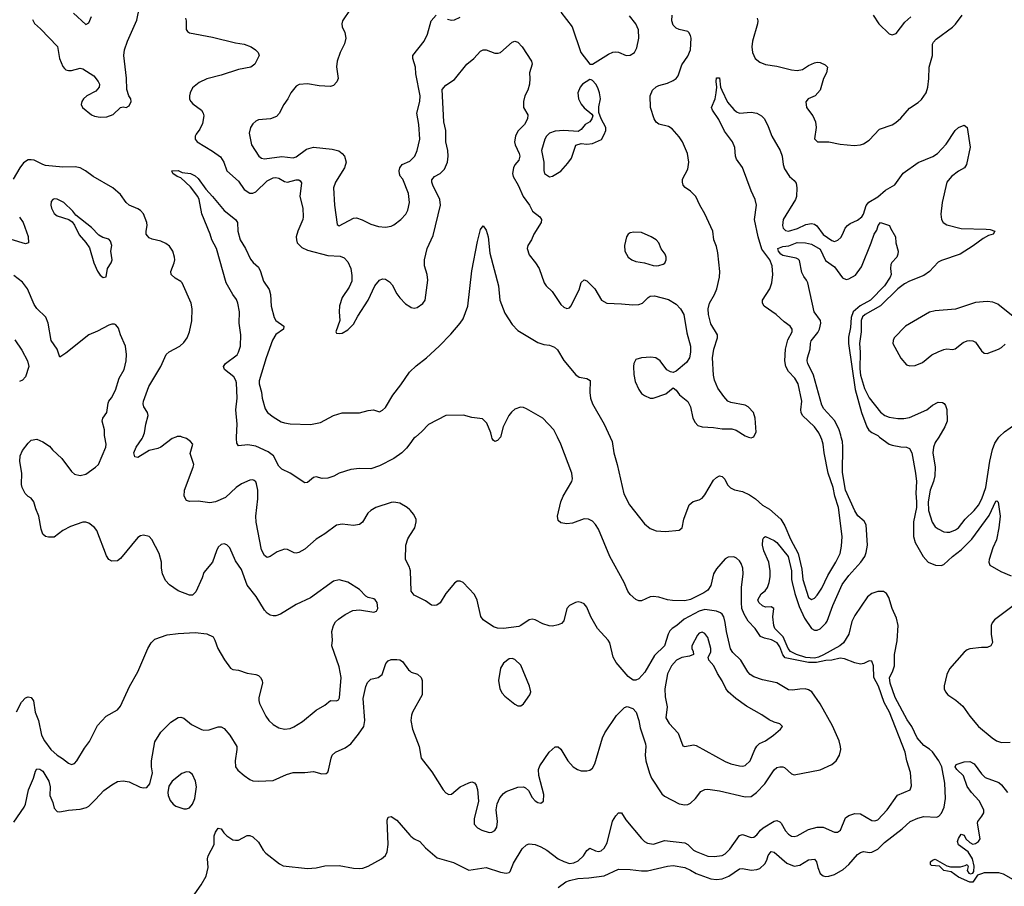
# Model space of a CAD drawing. Header units: inches. Extents: x 2143765 to 2212928, y 878963 to 1017374.
# Tile 107 of 256: x 2187290 to 2194129, y 926879 to 932899. Entities that reach past the tile are written whole.
import ezdxf

# ---------------------------------------------------------------- set-up
doc = ezdxf.new("R2010")
doc.units = ezdxf.units.IN
doc.header["$MEASUREMENT"] = 0
for name, color, linetype in [('C1982', 7, 'Continuous'), ('C1983', 7, 'Continuous'), ('C1992', 7, 'Continuous'), ('C1993', 7, 'Continuous')]:
    doc.layers.add(name, color=color, linetype=linetype)

msp = doc.modelspace()

# ---------------------------------------------------------------- linework, layer by layer
at = {"layer": 'C1982', "color": 5}
for points, elevation in [([(2187267.7, 928092.3), (2187302.4, 928157.6), (2187330, 928188), (2187350, 928195.5), (2187370, 928190.6), (2187387.4, 928167.4), (2187398, 928090), (2187421.5, 928030), (2187440.9, 927930), (2187462, 927890), (2187506.5, 927830), (2187550, 927790.2), (2187587.7, 927767.7), (2187630, 927733.7), (2187650, 927726.3), (2187670, 927732), (2187688, 927750), (2187740.1, 927839.9), (2187774.6, 927885.4), (2187830, 927997.3), (2187890, 928062), (2187970, 928104.9), (2187989.7, 928130.3), (2188052.3, 928267.7), (2188111.8, 928370), (2188179.7, 928530), (2188203.6, 928570), (2188230, 928597), (2188315, 928625), (2188390, 928635.6), (2188510, 928642), (2188590, 928633.4), (2188633.2, 928613.2), (2188646.7, 928590), (2188667, 928530), (2188711.8, 928451.8), (2188754.6, 928394.6), (2188770, 928386), (2188810, 928381.3), (2188870, 928359.5), (2188930.3, 928350.4), (2188950, 928343), (2188963, 928330), (2188974.4, 928310), (2188977, 928290), (2188950.4, 928190), (2188950.3, 928170), (2188957, 928150), (2189001, 928061), (2189021.3, 928030), (2189050, 928003.8), (2189090, 927980.5), (2189130, 927970.4), (2189170, 927976.4), (2189193.9, 927986.1), (2189255.8, 928024.2), (2189350, 928103), (2189410, 928138), (2189450, 928170.7), (2189490, 928167.7), (2189505.2, 928174.8), (2189511.2, 928188.8), (2189522.4, 928330), (2189510, 928404), (2189458.4, 928550), (2189462.9, 928590), (2189458.4, 928650), (2189469.3, 928690), (2189484.7, 928715.3), (2189505.3, 928734.7), (2189550, 928767.7), (2189605.4, 928794.6), (2189650, 928799.1), (2189750, 928784), (2189769.3, 928790.7), (2189777, 928810), (2189773, 928850), (2189759.3, 928870), (2189750, 928877), (2189710, 928886), (2189694, 928894), (2189650, 928940.9), (2189570, 928992.3), (2189510, 929007), (2189470, 928998.4), (2189310, 928882.9), (2189210, 928837.6), (2189102.8, 928770), (2189070, 928758.7), (2189050, 928757.6), (2189030, 928762.9), (2189010, 928775.6), (2188990, 928796.9), (2188931.8, 928891.8), (2188870.6, 928970.6), (2188830, 929080.7), (2188790, 929140.9), (2188750, 929229.3), (2188730, 929252), (2188710, 929258), (2188690, 929254.5), (2188670, 929235.1), (2188657, 929210), (2188630.3, 929129.7), (2188570, 929059), (2188558.7, 929021.3), (2188514.7, 928925.3), (2188490, 928902), (2188470, 928902), (2188390, 928931.6), (2188330, 928974.5), (2188303.9, 929003.9), (2188282.4, 929050), (2188276.3, 929090), (2188276.3, 929130), (2188259.7, 929190), (2188207.2, 929287.2), (2188190, 929309), (2188150, 929317.2), (2188130, 929313.2), (2188110, 929301.2), (2187990, 929157.2), (2187970, 929141.2), (2187930, 929137.2), (2187909.5, 929149.5), (2187894, 929174), (2187827.3, 929350), (2187810, 929371.8), (2187770, 929402.4), (2187750, 929409.6), (2187730, 929409.7), (2187642.2, 929377.8), (2187590.6, 929350), (2187530, 929304), (2187490, 929304), (2187468.9, 929308.9), (2187450, 929326), (2187439, 929359), (2187423.7, 929450), (2187402, 929502), (2187389.4, 929550), (2187370, 929574.5), (2187350, 929586.6), (2187328.3, 929608.3), (2187307.3, 929650), (2187303.6, 929670), (2187305.4, 929750), (2187291.5, 929830), (2187294.5, 929870), (2187310, 929906), (2187350, 929958), (2187370, 929978), (2187410, 929986), (2187450, 929966.8), (2187496.7, 929936.7), (2187517.3, 929910), (2187582, 929850), (2187650, 929760.5), (2187670, 929742.4), (2187710, 929732), (2187750, 929741.7), (2187818, 929790), (2187837, 929810), (2187889.6, 929930), (2187891.6, 929950), (2187881.6, 930000)], 440), ([(2188374.1, 930000), (2188350, 929989.6), (2188270, 929929.7), (2188250, 929920.4), (2188190, 929907.2), (2188110, 929858), (2188090, 929862), (2188084.2, 929890), (2188098.3, 929930), (2188140.3, 929990), (2188144.6, 930000)], 420), ([(2190000, 929494.4), (2189982, 929510), (2189930, 929541.3), (2189890, 929547.2), (2189870, 929545.1), (2189763.8, 929510), (2189730, 929489.7), (2189709.4, 929470.6), (2189672.1, 929407.9), (2189650, 929391.3), (2189610, 929386), (2189530, 929394.7), (2189490, 929386.9), (2189410, 929326.9), (2189348.5, 929290), (2189270, 929221.1), (2189230, 929197.4), (2189210, 929193), (2189195.8, 929195.8), (2189150, 929219.6), (2189130, 929221.3), (2189078, 929202), (2189030, 929169.5), (2189010, 929162.9), (2188990, 929176.2), (2188970, 929217.2), (2188932.5, 929407.5), (2188930.6, 929450), (2188944.2, 929570), (2188945.2, 929630), (2188935.5, 929675.5), (2188930, 929687.8), (2188918.2, 929698.2), (2188910, 929703.1), (2188890, 929700.3), (2188830, 929675), (2188794.7, 929650), (2188720.8, 929579.2), (2188650, 929549.8), (2188610, 929541.8), (2188530, 929555), (2188470, 929551.1), (2188450, 929559.7), (2188432.9, 929590), (2188436, 929630), (2188495.8, 929790), (2188499.3, 929810), (2188474.5, 929885.5), (2188494, 929950), (2188477.2, 929970), (2188448.7, 929990), (2188418.7, 930000)], 420), ([(2190000, 929952.1), (2189977.7, 929922.3), (2189945.7, 929890), (2189890, 929849.9), (2189790, 929799.1), (2189730, 929780.2), (2189650, 929782.4), (2189590, 929774.7), (2189510.1, 929749.9), (2189472.8, 929727.2), (2189430, 929713.2), (2189391.8, 929711.8), (2189350, 929722.7), (2189339.4, 929720.6), (2189330, 929718.3), (2189290, 929685.1), (2189270, 929683), (2189168.6, 929748.6), (2189110, 929777), (2189090, 929796.8), (2189053.3, 929870), (2189016.7, 929896.7), (2188930, 929937.1), (2188874.1, 929945.9), (2188810, 929939.7), (2188798.3, 929958.3), (2188795.8, 929990), (2188796.4, 930000)], 380), ([(2190000, 929086), (2189997, 929097), (2189969.6, 929150.4), (2189972.1, 929250), (2189986.5, 929293.5), (2190000, 929315.1)], 420), ([(2187250, 927325.3), (2187322, 927430), (2187330.7, 927450), (2187352.4, 927550), (2187386.2, 927630), (2187400, 927680), (2187410, 927694.4), (2187430, 927692.6), (2187450, 927679), (2187492.4, 927610), (2187503, 927570), (2187500.9, 927510), (2187521.7, 927461.7), (2187530, 927421), (2187550, 927398), (2187570, 927396.4), (2187630, 927409), (2187710, 927415.8), (2187753.7, 927426.3), (2187770, 927436.5), (2187817.2, 927482.8), (2187874.6, 927545.4), (2187930, 927584.9), (2187970, 927607.2), (2188010, 927612.2), (2188050, 927605.3), (2188127.7, 927567.7), (2188150, 927563.2), (2188173.3, 927566.7), (2188195.4, 927590), (2188213.3, 927666.7), (2188205.4, 927710), (2188205.1, 927750), (2188230, 927882.8), (2188270, 927950.8), (2188340.1, 928019.9), (2188390, 928050.8), (2188410, 928054.8), (2188430, 928046.8), (2188483.1, 928003.1), (2188552.1, 927967.9), (2188570, 927963.8), (2188605.8, 927965.8), (2188670, 927986), (2188690, 927988), (2188710, 927974.4), (2188750, 927928.5), (2188797.7, 927850), (2188799, 927830), (2188787.6, 927750), (2188790.4, 927710), (2188806.5, 927686.5), (2188850.4, 927650), (2188890, 927620.9), (2188910, 927612.8), (2188950, 927609.2), (2189050, 927614), (2189143.9, 927656.1), (2189190, 927669.3), (2189270, 927669.1), (2189330, 927677), (2189390, 927660.7), (2189418, 927662), (2189430, 927671.3), (2189434.9, 927685.1), (2189453.3, 927770), (2189461.7, 927790), (2189484.2, 927810), (2189550, 927841.1), (2189589.8, 927870), (2189644, 927936), (2189679.8, 927990), (2189687.9, 928030), (2189675.3, 928184.7), (2189693.9, 928266.1), (2189705.6, 928294.4), (2189730, 928318.4), (2189781.2, 928330), (2189807.8, 928350), (2189832.5, 928427.5), (2189850, 928446), (2189870, 928453.7), (2189910, 928455.8), (2189930, 928452.2), (2189950, 928440.5), (2189990, 928384), (2190000, 928375.9)], 420), ([(2188490, 926802.8), (2188551.1, 926888.9), (2188586.1, 926950), (2188598.4, 927010), (2188593.8, 927070), (2188599.8, 927090), (2188641.2, 927170), (2188641.6, 927230), (2188650, 927256.4), (2188670, 927282.8), (2188690, 927278), (2188707.7, 927250), (2188729, 927229), (2188770, 927203.1), (2188790, 927198.7), (2188810, 927200.4), (2188870, 927232), (2188890, 927232), (2188910, 927223.8), (2188950, 927186.7), (2188982, 927130), (2188999, 927110), (2189094.9, 927034.9), (2189121.5, 927021.5), (2189290, 927003.9), (2189350, 927007.6), (2189410, 927022.7), (2189510, 927023), (2189610, 927005.1), (2189650, 927002.7), (2189673.7, 927006.3), (2189710, 927020.2), (2189802.4, 927070), (2189830, 927092.4), (2189841.7, 927118.3), (2189849.1, 927170), (2189842, 927338), (2189850, 927360.7), (2189870, 927363.8), (2189910, 927339.3), (2190000, 927235.6)], 380)]:
    msp.add_lwpolyline(points, dxfattribs=dict(at, elevation=elevation))
at = {"layer": 'C1982', "color": 5, "elevation": 420}
msp.add_lwpolyline([(2188450, 927674.7), (2188417.7, 927662.3), (2188350.4, 927609.6), (2188326.2, 927573.8), (2188318.7, 927530), (2188321.1, 927510), (2188335.8, 927475.8), (2188356.4, 927450), (2188376, 927436), (2188430, 927416.5), (2188450, 927416.9), (2188470, 927425.5), (2188490, 927450.4), (2188506, 927490), (2188519.3, 927570), (2188511.8, 927610), (2188490, 927655.6), (2188470, 927673)], close=True, dxfattribs=at)
at = {"layer": 'C1983', "color": 5}
for points, elevation in [([(2187380, 932900), (2187393.1, 932873.1), (2187435.2, 932835.2), (2187552.1, 932712.1), (2187566.9, 932630), (2187590, 932573.4), (2187600.7, 932560.7), (2187611.6, 932551.6), (2187630, 932546.5), (2187650, 932546.9), (2187710, 932562), (2187730, 932558.5), (2187805.3, 932510), (2187834.9, 932470), (2187844.2, 932450), (2187842.6, 932430), (2187818.1, 932401.9), (2187757.1, 932370), (2187733.7, 932350), (2187721.5, 932330), (2187716.5, 932310), (2187726.4, 932290), (2187790, 932238.6), (2187810, 932228.4), (2187850, 932222.3), (2187895.1, 932224.9), (2187940, 932240), (2187990, 932288.5), (2188010, 932292.7), (2188030, 932288.7), (2188050, 932300.4), (2188065.6, 932330), (2188061.6, 932350), (2188049.6, 932370), (2188034.7, 932414.7), (2188033.1, 932493.1), (2188014.7, 932650), (2188018.7, 932690), (2188039.7, 932750), (2188104, 932896), (2188142.3, 933090)], 420), ([(2187664.7, 932944.7), (2187750, 932866.4), (2187770, 932877.3), (2187790, 932920.7)], 440), ([(2189586.7, 932970), (2189531.7, 932890), (2189527.7, 932870), (2189530.3, 932850), (2189549.2, 932809.2), (2189556.5, 932770), (2189547.2, 932730), (2189516.5, 932670), (2189494.3, 932610), (2189491.7, 932571.7), (2189502.4, 932490), (2189493.9, 932466.1), (2189470, 932442), (2189450, 932434.5), (2189370, 932440.5), (2189290, 932453.5), (2189231.7, 932448.3), (2189210, 932436.2), (2189172.7, 932390), (2189152.2, 932350), (2189124.2, 932310), (2189092.8, 932247.2), (2189074.3, 932225.7), (2189032, 932210), (2188950, 932202.4), (2188930, 932194.7), (2188910, 932176.2), (2188893.4, 932150), (2188884.6, 932110), (2188901.1, 932030), (2188951, 931951), (2188970, 931937.3), (2188990, 931933), (2189110, 931947.8), (2189190, 931939.7), (2189210, 931946.7), (2189281.6, 931998.4), (2189330, 932014.2), (2189460.3, 932000.3), (2189508.1, 931988.1), (2189530.4, 931970.4), (2189546.8, 931950), (2189557.3, 931910), (2189545.5, 931870), (2189484.9, 931770), (2189470.4, 931730), (2189476.5, 931610), (2189496, 931476), (2189510, 931466.8), (2189610, 931519.3), (2189630, 931522.4), (2189670, 931508.8), (2189730, 931477.6), (2189782.6, 931462.6), (2189830, 931457.4), (2189870, 931464.6), (2189890, 931473.1), (2189938, 931510), (2189972.1, 931547.9), (2189985.2, 931574.8), (2189997.6, 931630), (2189990.7, 931690.7), (2189951.8, 931790), (2189933.1, 931813.1), (2189927.7, 931827.7), (2189926, 931850), (2189931.5, 931870), (2189947.2, 931892.8), (2190000, 931916.5)], 440), ([(2188442.3, 932910), (2188447.7, 932890), (2188446.3, 932830), (2188456.3, 932816.3), (2188470, 932806.9), (2188630, 932777.1), (2188790, 932737.3), (2188850, 932728.8), (2188898.8, 932710), (2188927.3, 932690), (2188946.8, 932670), (2188954.8, 932650), (2188924, 932590), (2188896, 932570), (2188810, 932552.8), (2188690, 932514.3), (2188590, 932488.2), (2188536.7, 932463.3), (2188490, 932424.5), (2188473.7, 932390), (2188468.7, 932370), (2188470, 932346), (2188478, 932330), (2188494.1, 932314.1), (2188552.7, 932270), (2188564.9, 932250), (2188570.4, 932230), (2188561.2, 932178.8), (2188540.7, 932139.3), (2188515.4, 932104.6), (2188508.4, 932090), (2188508.5, 932070), (2188522, 932050), (2188630, 931986.2), (2188685.2, 931945.2), (2188709.3, 931910), (2188730.2, 931850), (2188810, 931776.5), (2188850, 931720.3), (2188890, 931694.7), (2188910, 931695), (2188930, 931703), (2189010, 931778.8), (2189050, 931800.7), (2189070, 931803.2), (2189090, 931798.6), (2189130, 931775.3), (2189150, 931771.3), (2189210, 931786.2), (2189230, 931786), (2189239.3, 931779.3), (2189246.6, 931766.6), (2189236.2, 931670), (2189257.5, 931590), (2189259.7, 931530), (2189256.5, 931510), (2189222.3, 931430), (2189211.8, 931390), (2189212, 931370), (2189218.7, 931350), (2189250, 931317.4), (2189290, 931298.3), (2189430, 931261.6), (2189515.3, 931255.3), (2189545, 931245), (2189570, 931216.4), (2189591.1, 931170), (2189598.2, 931121.8), (2189597.6, 931082.4), (2189579.5, 931040.5), (2189530.2, 930970), (2189511.8, 930911.8), (2189508.9, 930868.9), (2189514.8, 930810), (2189486.8, 930730), (2189490, 930722), (2189510, 930718.8), (2189530, 930722), (2189570, 930745.5), (2189610, 930784.9), (2189639.5, 930840.5), (2189711.2, 930950), (2189756.2, 931050), (2189789.4, 931090), (2189810, 931099.3), (2189830, 931097.1), (2189858.7, 931078.7), (2189876.7, 931056.7), (2189910, 930994), (2189930, 930966.4), (2189970, 930926), (2190000, 930906.9)], 420), ([(2188144.6, 930000), (2188157.6, 930030), (2188166.2, 930090), (2188182.3, 930150), (2188177.7, 930170), (2188153.5, 930210), (2188147.6, 930230), (2188149.8, 930250), (2188186.3, 930350), (2188270.9, 930490), (2188307.2, 930572.8), (2188328.9, 930591.1), (2188403.6, 930630), (2188430, 930655.8), (2188454.5, 930690), (2188470, 930730.7), (2188486.2, 930806.2), (2188487.3, 930890), (2188481.1, 930930), (2188419.7, 931070), (2188410, 931080.5), (2188370, 931104), (2188342.6, 931130), (2188339.1, 931150), (2188364.2, 931210), (2188367.6, 931230), (2188366.6, 931250), (2188355.1, 931290), (2188330, 931324.7), (2188304.8, 931344.8), (2188270, 931361.5), (2188210, 931374), (2188190, 931383.5), (2188177, 931397), (2188169.8, 931410), (2188169, 931429), (2188175.6, 931470), (2188173.5, 931490), (2188150, 931551.3), (2188130, 931572.6), (2188110, 931585.1), (2188050, 931609.7), (2188030, 931628), (2187990, 931684), (2187936.9, 931730), (2187800.5, 931810), (2187747.3, 931850), (2187709.6, 931870), (2187676.6, 931876.6), (2187590, 931874.1), (2187470, 931886.8), (2187450, 931892.3), (2187390, 931922.4), (2187370, 931926.2), (2187350, 931924.4), (2187316.2, 931903.8), (2187292, 931870), (2187246, 931790)], 420), ([(2188796.4, 930000), (2188801.7, 930090), (2188791.4, 930190), (2188800.4, 930270), (2188796.2, 930376.2), (2188792.6, 930392.6), (2188777.1, 930417.1), (2188714, 930470), (2188706.2, 930490), (2188719.2, 930510), (2188800.3, 930570), (2188811.3, 930588.7), (2188823.6, 930630), (2188826.5, 930710), (2188814.5, 930790), (2188816.3, 930870), (2188806.1, 930930), (2188795.1, 930955.1), (2188770, 930989.8), (2188724.9, 931070), (2188657.9, 931310), (2188624.5, 931370), (2188613.5, 931410), (2188554.9, 931550), (2188535.8, 931650), (2188528.1, 931670), (2188477.4, 931737.4), (2188410, 931800.7), (2188385.2, 931810), (2188353.2, 931830), (2188348, 931850), (2188390, 931851.6), (2188418.3, 931838.3), (2188476.3, 931830), (2188510, 931814.3), (2188530, 931796), (2188582.3, 931722.3), (2188630, 931671.3), (2188710, 931573.4), (2188790.4, 931510), (2188803.1, 931490), (2188805.2, 931430), (2188821.3, 931370), (2188857.8, 931310), (2188894.6, 931234.6), (2188912.3, 931212.3), (2188950, 931180.2), (2188964, 931150), (2188982.7, 931082.7), (2189023.8, 931023.8), (2189033.5, 930990), (2189035.9, 930910), (2189057.9, 930830), (2189070, 930809), (2189124.6, 930770), (2189123.5, 930750), (2189068.4, 930711.6), (2189046.7, 930673.3), (2189003, 930550), (2188954.4, 930390), (2188954.3, 930370), (2188969.4, 930310.6), (2188973.5, 930270), (2188994.9, 930194.9), (2189011.4, 930170), (2189050, 930141.3), (2189106.2, 930106.2), (2189130, 930098), (2189170, 930092.3), (2189310, 930087.8), (2189379.2, 930100.8), (2189470, 930148.9), (2189530, 930167.6), (2189650, 930169.1), (2189710, 930184.4), (2189748.2, 930188.2), (2189790, 930174), (2189810, 930185.5), (2189830, 930205.3), (2189881.8, 930290), (2189937.8, 930362.2), (2189997.2, 930450), (2190000, 930452.7)], 380), ([(2187288.2, 931528.2), (2187314, 931490), (2187350, 931392), (2187350.5, 931349.5), (2187330, 931340.9), (2187130, 931401)], 420), ([(2187881.6, 930000), (2187879.6, 930010), (2187878.7, 930050), (2187863.1, 930110), (2187868.4, 930130), (2187894.7, 930170), (2187904.1, 930235.9), (2187909.7, 930250), (2187928.5, 930271.5), (2187955.2, 930324.8), (2187980.4, 930410), (2188015.4, 930470), (2188029.7, 930530), (2188032.5, 930572.5), (2188024.2, 930630), (2187989.5, 930710), (2187976.2, 930756.2), (2187959.3, 930779.3), (2187950, 930784), (2187930, 930784), (2187910, 930777.2), (2187830, 930734.5), (2187771, 930710), (2187610, 930581.6), (2187570, 930555.3), (2187551.4, 930611.4), (2187509.7, 930669.7), (2187488.3, 930790), (2187471.7, 930831.7), (2187410, 930893.6), (2187390, 930921.6), (2187344.8, 931030), (2187310, 931076.3), (2187250, 931121.6)], 440), ([(2187255.8, 930675.8), (2187304.4, 930604.4), (2187345.5, 930530), (2187354.4, 930490), (2187330, 930419), (2187310, 930396), (2187290, 930386.6)], 440), ([(2188418.7, 930000), (2188410, 930002.9), (2188384.5, 930004.5), (2188374.1, 930000)], 420)]:
    msp.add_lwpolyline(points, dxfattribs=dict(at, elevation=elevation))
at = {"layer": 'C1983', "color": 5, "elevation": 440}
msp.add_lwpolyline([(2187530, 931654.5), (2187521, 931650), (2187510, 931635.3), (2187507.2, 931610), (2187510.4, 931590), (2187530, 931553.4), (2187550, 931536.4), (2187630.7, 931510.7), (2187654, 931494), (2187670.7, 931470.7), (2187704.5, 931404.5), (2187750.5, 931350.5), (2187774.4, 931314.4), (2187804.9, 931210), (2187830, 931151), (2187850, 931124), (2187870, 931107.7), (2187890, 931112), (2187899.7, 931170), (2187926, 931210), (2187932.4, 931230), (2187924.2, 931290), (2187931.2, 931330), (2187921.3, 931361.3), (2187910, 931374), (2187866.9, 931386.9), (2187841, 931401), (2187790, 931456), (2187680.7, 931540.7), (2187659.3, 931570), (2187598, 931630), (2187550, 931651.8)], close=True, dxfattribs=at)
at = {"layer": 'C1992', "color": 5}
for points, elevation in [([(2190000, 927235.6), (2190007.2, 927227.2), (2190030, 927209), (2190070.2, 927190.2), (2190110, 927147.4), (2190190, 927078), (2190304.3, 927044.3), (2190410, 926991.8), (2190530, 927010.2), (2190630, 926978.5), (2190670, 926970.3), (2190690, 926974.9), (2190697.2, 926982.8), (2190720.6, 927039.4), (2190779.7, 927140.3), (2190810, 927167.3), (2190830, 927173.5), (2190870, 927169.5), (2190910, 927154.4), (2190951, 927130), (2191030, 927071.3), (2191070, 927050.8), (2191110, 927038.7), (2191138.5, 927041.5), (2191170, 927055.7), (2191207.2, 927090), (2191230, 927128.8), (2191250, 927143.6), (2191290, 927125.4), (2191310, 927121.1), (2191330, 927125.2), (2191350, 927143.9), (2191370, 927180.8), (2191408.7, 927331.3), (2191430, 927369.1), (2191450, 927390.3), (2191470, 927390.3), (2191500.4, 927340.4), (2191610, 927211.4), (2191630, 927191.4), (2191650, 927179.2), (2191692.4, 927172.4), (2191770, 927198.4), (2191910, 927181.5), (2191930, 927169.2), (2191970, 927130.9), (2191990, 927120.1), (2192070, 927088.6), (2192113.6, 927086.4), (2192170, 927094.2), (2192190, 927105.2), (2192222.1, 927137.9), (2192290, 927231.4), (2192310, 927239.7), (2192370, 927218.6), (2192390, 927221.6), (2192410, 927236.9), (2192434.6, 927270), (2192454.2, 927285.8), (2192530, 927330.8), (2192550, 927335.5), (2192570, 927327.6), (2192578.3, 927318.3), (2192610, 927265), (2192630, 927241.3), (2192650, 927226.7), (2192670, 927225), (2192690.4, 927230.4), (2192770, 927274.3), (2192830, 927290.2), (2192870, 927289.4), (2192950, 927256.2), (2192970, 927254.9), (2192991.1, 927268.9), (2193025.8, 927354.2), (2193048.7, 927371.3), (2193090, 927385.4), (2193130, 927383.6), (2193210, 927336.9), (2193230, 927334.9), (2193250, 927341.1), (2193314.5, 927410), (2193387.9, 927512.1), (2193476.2, 927550), (2193483.8, 927576.2), (2193477.6, 927670), (2193452.3, 927750), (2193439.8, 927810), (2193331.3, 928090), (2193295.2, 928155.2), (2193255.4, 928270), (2193222.9, 928330), (2193219.7, 928410), (2193210, 928444), (2193190, 928444.5), (2193153.3, 928426.7), (2193130, 928422.8), (2193090, 928431.4), (2193020.2, 928460.2), (2192990, 928464.8), (2192930, 928449), (2192888.9, 928448.9), (2192825.2, 928434.8), (2192770, 928433.1), (2192607.4, 928467.4), (2192590, 928486.9), (2192570, 928543.2), (2192551, 928571), (2192512.5, 928592.5), (2192463, 928603), (2192435.3, 928615.3), (2192397.9, 928670), (2192350, 928722.1), (2192321.6, 928770), (2192306.7, 928810), (2192302.9, 928850), (2192304.4, 928955.6), (2192314.5, 929050), (2192312.3, 929090), (2192301.8, 929121.8), (2192290, 929140.5), (2192270, 929158.9), (2192250, 929167.4), (2192210, 929166.6), (2192190, 929154.8), (2192130, 929085), (2192109, 929050), (2192091.7, 928968.3), (2192070, 928935.7), (2192042.9, 928917.1), (2191950, 928871.4), (2191910, 928861.2), (2191824.6, 928864.6), (2191789.6, 928869.6), (2191730, 928888.5), (2191690, 928892), (2191670, 928889), (2191610, 928861.8), (2191590, 928862.8), (2191570, 928870.8), (2191530, 928906.2), (2191514.4, 928930), (2191489, 928990), (2191389.4, 929169.4), (2191310, 929358.9), (2191290, 929392.2), (2191270, 929414.5), (2191241.2, 929430), (2191210, 929432), (2191130, 929402.2), (2191090, 929397.4), (2191050, 929403.6), (2191030, 929421.2), (2191025.4, 929450), (2191048, 929550), (2191066, 929590), (2191125.6, 929690), (2191130.8, 929710), (2191126.2, 929750), (2191049.8, 929950), (2191025.3, 930000)], 380), ([(2190039.4, 930000), (2190029, 929991), (2190000, 929952.1)], 380), ([(2190630.5, 930000), (2190630, 929998), (2190610, 929977), (2190590, 929969.3), (2190578, 929978), (2190572.3, 929990), (2190569.6, 930000)], 380), ([(2191030, 926870.8), (2191082.7, 926910), (2191110, 926919.6), (2191167.2, 926932.8), (2191242.5, 926937.5), (2191350, 926952.5), (2191450, 926997.6), (2191530, 926996.4), (2191610, 926986.5), (2191650, 926986.2), (2191790, 927019.3), (2191830, 927023.8), (2191910, 927009.3), (2191950, 926992.6), (2191990, 926967.3), (2192090, 926932.1), (2192130, 926927.7), (2192170, 926930.2), (2192214.8, 926950), (2192290, 927000.6), (2192310, 927002.5), (2192371.3, 926991.3), (2192410, 926995.4), (2192430, 927003.9), (2192465, 927035), (2192479.3, 927060.7), (2192490, 927093), (2192510, 927120.3), (2192530, 927117.4), (2192619.7, 927039.7), (2192670, 927020.1), (2192710, 927026.9), (2192770, 927063.8), (2192810, 927068.7), (2192824.9, 927050), (2192832.8, 927010), (2192850, 926968.3), (2192872.1, 926952.1), (2192890, 926948.1), (2192910.2, 926950.2), (2192950, 926960.8), (2193010, 926995.3), (2193048.9, 927030), (2193110, 927100.3), (2193130, 927114.9), (2193150, 927120.4), (2193193.4, 927113.4), (2193210, 927116.5), (2193250, 927137.5), (2193296.4, 927183.6), (2193420.6, 927279.4), (2193476.2, 927330), (2193527.9, 927352.1), (2193570, 927363.2), (2193659.4, 927360.6), (2193673.9, 927366.1), (2193693.2, 927386.8), (2193712.1, 927430), (2193720.4, 927490), (2193715.2, 927595.2), (2193696.1, 927710), (2193675.4, 927750), (2193630, 927812.8), (2193610, 927832.1), (2193570, 927857.1), (2193524.2, 927910), (2193486.5, 927990), (2193454.9, 928034.9), (2193371.2, 928190), (2193336.8, 928290), (2193332.8, 928330), (2193353.4, 928370), (2193365.6, 928410), (2193367, 928490), (2193385.4, 928585.4), (2193392.7, 928690), (2193380.7, 928740.7), (2193350.6, 928810), (2193325.9, 928885.9), (2193310, 928913), (2193290, 928927.2), (2193250, 928927.8), (2193210, 928914), (2193178.9, 928890), (2193090, 928761), (2193070, 928718.3), (2193048.4, 928630), (2193013, 928570), (2192985.7, 928550), (2192873.4, 928486.6), (2192838.3, 928470), (2192810, 928464.4), (2192750, 928467.5), (2192684.6, 928490), (2192643.7, 928510), (2192627.3, 928530), (2192592.8, 928612.8), (2192535.8, 928670), (2192527.4, 928690), (2192520.4, 928750), (2192529, 928810), (2192510, 928819.5), (2192470, 928818), (2192450, 928827), (2192425.2, 928850), (2192417.2, 928870), (2192440.9, 928910), (2192467.3, 928932.7), (2192484.8, 928955.3), (2192496.4, 928990), (2192502.3, 929030), (2192501.8, 929070), (2192492.5, 929130), (2192458.8, 929210), (2192450.6, 929250), (2192451.1, 929288.9), (2192458.4, 929301.6), (2192470, 929308.2), (2192530, 929281.6), (2192550, 929267.3), (2192626.8, 929170), (2192651.9, 929070), (2192650.7, 929010), (2192654.5, 928990), (2192673.5, 928913.5), (2192703.5, 928823.5), (2192741.8, 928741.8), (2192790, 928670.3), (2192810, 928658.6), (2192830, 928659.1), (2192850, 928668.1), (2192890, 928706.5), (2192898.9, 928721.1), (2192937.9, 928830), (2193003.8, 928976.2), (2193050, 929038.9), (2193131.6, 929130), (2193159.8, 929170), (2193170, 929197.3), (2193178.6, 929250), (2193169.8, 929390), (2193155.5, 929415.5), (2193112.4, 929452.4), (2193090, 929487.1), (2193026.2, 929630), (2193005.4, 929754.6), (2193007.9, 929932.1), (2193004.3, 929970), (2192997, 930000)], 360), ([(2191390.8, 930000), (2191404.5, 929970), (2191416.6, 929890), (2191440.9, 929810), (2191486.6, 929606.6), (2191525.8, 929530), (2191630, 929397.2), (2191670, 929363.8), (2191710, 929347.5), (2191776.6, 929343.4), (2191870, 929352.4), (2191891.3, 929370), (2191902.7, 929430), (2191940.3, 929530), (2191967.5, 929552.5), (2192010, 929562.8), (2192030, 929576), (2192050, 929598.9), (2192110, 929699.7), (2192130, 929719.3), (2192150, 929730.2), (2192170, 929726.7), (2192187.4, 929707.4), (2192207.6, 929667.6), (2192226.3, 929646.3), (2192254.3, 929634.3), (2192310, 929621.2), (2192358.5, 929598.5), (2192401.8, 929570), (2192450, 929527.2), (2192498.5, 929498.5), (2192577.2, 929430), (2192603.9, 929383.9), (2192645.2, 929290), (2192697.5, 929190), (2192722.7, 929082.7), (2192730.8, 929010), (2192770, 928886.4), (2192790, 928872.2), (2192810, 928881.1), (2192830, 928901.1), (2192862.5, 928950), (2192902.5, 929037.5), (2192959.8, 929130), (2192988, 929190), (2192998.1, 929241.9), (2193003.2, 929310), (2192977.7, 929510), (2192952.9, 929590), (2192940.2, 929650), (2192904.6, 929750), (2192878.4, 929890), (2192871.4, 929951.4), (2192862.6, 929982.6), (2192854.2, 930000)], 380), ([(2192353.3, 930000), (2192370, 929994), (2192383.6, 930000)], 420), ([(2193262.6, 930000), (2193330, 929950.2), (2193350, 929942.4), (2193410, 929931.4), (2193450.8, 929930), (2193470, 929920.4), (2193485.8, 929890), (2193513, 929750), (2193519.5, 929690), (2193514.3, 929610), (2193520.1, 929550), (2193518.7, 929510), (2193499.2, 929410), (2193499, 929310), (2193510, 929267), (2193565, 929170), (2193599.7, 929130), (2193650.4, 929109.6), (2193690, 929108.3), (2193710, 929114), (2193768.8, 929170), (2193830, 929216.4), (2193904.5, 929290), (2194024.6, 929455.4), (2194070, 929555.5), (2194076.8, 929556.8), (2194086.8, 929546.8), (2194101.3, 929450), (2194091.5, 929370), (2194074.6, 929285.4), (2194050.2, 929230), (2194023.2, 929150), (2194021.2, 929130), (2194027.7, 929110), (2194105, 929065), (2194176.7, 929036.7)], 360), ([(2193673.5, 930000), (2193650, 929961.1), (2193638, 929930), (2193633.1, 929890), (2193648.1, 929790), (2193647.6, 929730), (2193637.5, 929690), (2193613.9, 929630), (2193599.9, 929550), (2193602.8, 929490), (2193628, 929408), (2193650, 929376.5), (2193670, 929362.8), (2193710, 929341.7), (2193730, 929339), (2193750, 929340.2), (2193790, 929355.6), (2193810.4, 929369.6), (2193856.5, 929430), (2193920.2, 929490), (2193950, 929526.2), (2193973.2, 929570), (2194000.9, 929650), (2194027.7, 929832.3), (2194047.7, 929912.3), (2194063.4, 929956.6), (2194092.2, 930000)], 380), ([(2190000, 929315.1), (2190034.3, 929370), (2190045.1, 929410), (2190043, 929430), (2190025.1, 929465.1), (2190005.1, 929490), (2190000, 929494.4)], 420), ([(2190000, 928375.9), (2190010, 928367.7), (2190052.8, 928352.8), (2190078, 928330), (2190086, 928310), (2190086, 928210), (2190018.3, 928090), (2190011.3, 928068.7), (2190007.9, 928032.1), (2190019.7, 927970), (2190064.2, 927850), (2190079.5, 927770), (2190153.9, 927673.9), (2190232.2, 927550), (2190250, 927528.4), (2190270, 927516.4), (2190290, 927520.3), (2190349.4, 927570), (2190410, 927599.1), (2190430, 927604), (2190450, 927598.8), (2190460.9, 927580.9), (2190470, 927551.3), (2190476.9, 927470), (2190447.9, 927347.9), (2190447.7, 927310), (2190470, 927285.8), (2190499.5, 927270), (2190550, 927252.5), (2190570, 927255.3), (2190590, 927267), (2190605.3, 927290), (2190608.9, 927330), (2190600.7, 927410), (2190607.4, 927452.6), (2190625.1, 927494.9), (2190650, 927524), (2190670, 927536.9), (2190750, 927567.8), (2190790, 927570.4), (2190804.2, 927564.2), (2190823.7, 927543.7), (2190850, 927495.5), (2190870, 927472.4), (2190890, 927460.5), (2190910, 927456), (2190929.3, 927470.7), (2190930, 927518), (2190895.4, 927650), (2190893.7, 927690), (2190903, 927717), (2190968.1, 927811.9), (2191010, 927847.7), (2191030, 927847.3), (2191050, 927830.8), (2191096.4, 927750), (2191135.5, 927710), (2191164, 927690), (2191190, 927681.3), (2191230, 927680.4), (2191250, 927686), (2191270, 927699.3), (2191285.7, 927730), (2191337.8, 927910), (2191353.6, 927946.4), (2191434.7, 928065.3), (2191490, 928121.6), (2191510, 928128.5), (2191550, 928114.6), (2191573.2, 928090), (2191591, 928030), (2191599.3, 927979.3), (2191636.9, 927870), (2191639.3, 927850), (2191633.5, 927790), (2191638.6, 927750), (2191664.2, 927664.2), (2191679.8, 927630), (2191750, 927521.3), (2191770, 927505.6), (2191870, 927451.7), (2191910, 927444.8), (2191930, 927448.1), (2191950, 927458), (2191984.2, 927490), (2192021.3, 927538.7), (2192050, 927552.6), (2192070, 927553.6), (2192150, 927541.8), (2192330, 927500.1), (2192370, 927503.9), (2192406.8, 927530), (2192466.2, 927590), (2192530, 927689.3), (2192550, 927705), (2192570, 927710.2), (2192590, 927710.2), (2192603.5, 927703.5), (2192650, 927659.6), (2192670, 927652.9), (2192850.7, 927689.3), (2192930, 927726.3), (2192960.5, 927750), (2192984.7, 927790), (2192992.8, 927830), (2192991.2, 927850), (2192982.6, 927890), (2192934.9, 927994.9), (2192850, 928147.3), (2192791.8, 928230), (2192770, 928243.6), (2192746, 928250), (2192709.7, 928249.7), (2192658.9, 928241.1), (2192630, 928243), (2192550, 928293.6), (2192450, 928314), (2192390, 928334.8), (2192364.4, 928350), (2192346.8, 928370), (2192298.4, 928450), (2192244.4, 928504.4), (2192228, 928528), (2192198.4, 928650), (2192190.8, 928710.8), (2192180.5, 928750), (2192170, 928769.8), (2192158.8, 928778.8), (2192129.9, 928789.9), (2192050, 928801), (2192010, 928791.6), (2191904.9, 928735.1), (2191854.7, 928690), (2191822.2, 928670), (2191806.3, 928653.7), (2191794.2, 928630), (2191769.3, 928550), (2191698.6, 928481.4), (2191633.2, 928366.8), (2191590, 928319.8), (2191570, 928310.8), (2191550.8, 928310.8), (2191515.8, 928335.8), (2191432.9, 928432.9), (2191411.7, 928471.7), (2191390, 928569.4), (2191378.4, 928590), (2191303.9, 928670), (2191258, 928750), (2191230, 928817.6), (2191210, 928840.5), (2191190, 928851.1), (2191170, 928854.7), (2191150, 928851.3), (2191108.2, 928830), (2191090, 928809.2), (2191070, 928723.6), (2191054.4, 928705.6), (2191030, 928694.8), (2190990, 928686.3), (2190968.3, 928688.3), (2190923.1, 928703.1), (2190870, 928731.2), (2190850, 928734.7), (2190830, 928729.7), (2190772.2, 928690), (2190756.2, 928683.8), (2190650, 928669), (2190610, 928672), (2190581, 928681), (2190509.5, 928730), (2190494.3, 928754.3), (2190466.7, 928866.7), (2190450, 928905.2), (2190370, 928989.2), (2190350, 928998), (2190330, 928998), (2190310, 928986), (2190250, 928912.7), (2190210, 928849.2), (2190187.5, 928832.5), (2190170, 928829.2), (2190150, 928833.2), (2190110, 928862.7), (2190030, 928902.7), (2190009.7, 928929.7), (2190004.4, 929070), (2190000, 929086)], 420), ([(2194190, 928826.6), (2194060.4, 928730), (2194043.8, 928710), (2194038.4, 928690), (2194037.6, 928630), (2194046.2, 928573.8), (2194036.3, 928550), (2194010, 928538.7), (2193970, 928538.9), (2193890, 928529.6), (2193870, 928521.6), (2193850, 928505.6), (2193747.7, 928390), (2193729.1, 928350), (2193711.9, 928271.9), (2193711.7, 928250), (2193719.5, 928230), (2193737, 928210), (2193793.3, 928173.3), (2193841.5, 928130), (2193890, 928061.1), (2193950, 927990.4), (2194045.3, 927910), (2194075.5, 927890), (2194110, 927878.5), (2194170, 927881.3)], 360), ([(2194210, 926914.2), (2194123.6, 926963.6), (2194090, 926973.5), (2193990, 926971.8), (2193970, 926966.6), (2193942.5, 926957.5), (2193911, 926909), (2193888.9, 926908.9), (2193810, 926944), (2193760.2, 926980.2), (2193710, 926989), (2193679.5, 927019.5), (2193624.1, 927024.1), (2193615.3, 927030), (2193617.2, 927050), (2193630, 927060.7), (2193650, 927066.8), (2193730, 927021), (2193754.8, 927014.8), (2193825.4, 927014.6), (2193857.2, 927022.8), (2193871.3, 927031.3), (2193878, 927018), (2193871.3, 926990), (2193882, 926970), (2193894.6, 926965.4), (2193910, 926971.3), (2193918, 926982), (2193918.6, 927018.6), (2193909, 927070), (2193878.6, 927118.6), (2193810, 927167.3), (2193802.9, 927190), (2193810, 927210.8), (2193830, 927241), (2193850, 927234), (2193861, 927210), (2193890, 927182.8), (2193910, 927171), (2193930, 927176), (2193948.7, 927190), (2193961.2, 927210), (2193943.2, 927316.8), (2193945.2, 927330), (2193973.9, 927366.1), (2193986, 927390), (2193987.6, 927410), (2193953.6, 927473.6), (2193901.3, 927530), (2193870, 927571.8), (2193846.5, 927646.5), (2193799.1, 927690), (2193788.4, 927710), (2193794.8, 927725.2), (2193850, 927744.9), (2193890, 927747.3), (2193918.8, 927730), (2193970, 927660.7), (2193996.1, 927636.1), (2194090, 927599.3), (2194110, 927584.4), (2194152.3, 927530)], 340)]:
    msp.add_lwpolyline(points, dxfattribs=dict(at, elevation=elevation))
at = {"layer": 'C1992', "color": 5, "elevation": 440}
for points in [[(2192030, 928643.5), (2192010, 928638.7), (2191997.1, 928622.9), (2191959.6, 928550), (2191957.7, 928530), (2191967.4, 928510), (2191970.4, 928490), (2191943.1, 928476.9), (2191890, 928468.1), (2191851.8, 928450), (2191816.5, 928410), (2191790, 928355.1), (2191771.4, 928250), (2191774.3, 928194.3), (2191786.6, 928126.6), (2191778.4, 928050), (2191800.4, 928010), (2191863.4, 927943.4), (2191895.3, 927855.3), (2191910.8, 927850.8), (2191970, 927862), (2191990, 927858), (2192190, 927745.5), (2192230, 927730.3), (2192290, 927715.3), (2192310, 927714), (2192330, 927719.5), (2192363, 927750), (2192395.8, 927830), (2192410, 927852.7), (2192429.8, 927870.2), (2192470, 927890.4), (2192525.2, 927930), (2192575.3, 927970), (2192588.7, 927990), (2192570, 928008.7), (2192530, 928019.3), (2192495.6, 928035.6), (2192446, 928070), (2192339.5, 928130), (2192264.1, 928184.1), (2192210, 928231.3), (2192194.4, 928254.4), (2192170, 928307.6), (2192136.8, 928356.8), (2192111.2, 928411.2), (2192078, 928450), (2192073, 928470), (2192090, 928506.8), (2192089.8, 928530), (2192070, 928607.3), (2192050, 928636.3)], [(2190710, 928461.3), (2190690, 928458.9), (2190651.4, 928428.6), (2190630, 928394), (2190616.5, 928310), (2190624.4, 928250), (2190640.9, 928220.9), (2190660.3, 928200.3), (2190730, 928144.9), (2190750, 928134), (2190770, 928134), (2190790, 928147.3), (2190834.5, 928210), (2190839.5, 928230), (2190831.8, 928270), (2190770, 928414.5), (2190730, 928455.1)]]:
    msp.add_lwpolyline(points, close=True, dxfattribs=at)
at = {"layer": 'C1993', "color": 5}
for points, elevation in [([(2191050, 932950.7), (2191128.5, 932850), (2191188, 932670), (2191250, 932591), (2191270, 932590.8), (2191380.4, 932659.6), (2191410, 932672.4), (2191430, 932675.8), (2191450, 932672.2), (2191502, 932650), (2191530, 932652.7), (2191561.2, 932670), (2191577.4, 932702.6), (2191591.1, 932770), (2191588.4, 932828.4), (2191569.8, 932869.8), (2191526.6, 932926.6)], 440), ([(2190000, 931916.5), (2190002.4, 931917.6), (2190036, 931950), (2190052, 931990), (2190068.6, 932070), (2190061.8, 932170), (2190049.7, 932250), (2190068.8, 932331.2), (2190072.8, 932370), (2190041.8, 932521.8), (2190039.1, 932570), (2190022, 932630), (2190021.6, 932650), (2190100.5, 932750), (2190122.5, 932797.5), (2190148.6, 932891.4), (2190182.7, 932930)], 440), ([(2190261.6, 932901.6), (2190290, 932896.1), (2190310, 932898), (2190350, 932915.3)], 440), ([(2192383.6, 930000), (2192390, 930002.8), (2192405.1, 930034.9), (2192398.2, 930130), (2192386.9, 930170), (2192350, 930209.7), (2192330, 930221), (2192230, 930239.7), (2192209.8, 930249.8), (2192181.2, 930281.2), (2192139.7, 930339.7), (2192115.8, 930395.8), (2192109.7, 930430.3), (2192103.1, 930550), (2192111.5, 930610), (2192137.6, 930690), (2192136.9, 930710), (2192090, 930785.2), (2192074.8, 930850), (2192073.3, 930890), (2192082.4, 930930), (2192116.2, 930990), (2192132.2, 931030), (2192150.9, 931110), (2192152.4, 931150), (2192140.1, 931280.1), (2192130, 931324), (2192111.6, 931370), (2192103.6, 931430), (2192049.7, 931550), (2192014.3, 931610), (2191986, 931670), (2191950, 931708), (2191912.7, 931732.7), (2191898.9, 931750), (2191893.7, 931770), (2191895.1, 931790), (2191930, 931860.7), (2191937.3, 931910), (2191928.3, 931970), (2191894.5, 932050), (2191870, 932086.3), (2191821.8, 932141.8), (2191796, 932156), (2191730, 932173.3), (2191710, 932186.4), (2191697.3, 932210), (2191671.1, 932290), (2191670.4, 932370), (2191685.7, 932410), (2191710, 932433.5), (2191730, 932442.7), (2191790, 932457.3), (2191830, 932475.6), (2191850, 932490.4), (2191863.5, 932510), (2191890, 932585.5), (2191930, 932644.4), (2191949.8, 932690), (2191953.3, 932770), (2191949.8, 932789.8), (2191938, 932810), (2191930, 932817.4), (2191870, 932829.8), (2191850, 932840.4), (2191830, 932861.6), (2191818.8, 932890), (2191822, 932930)], 420), ([(2192411.6, 932910), (2192416.9, 932890), (2192415.6, 932870), (2192381, 932750), (2192375.2, 932710), (2192380.2, 932670), (2192398.5, 932630), (2192430, 932603.9), (2192470, 932587.1), (2192550, 932576), (2192650, 932551.3), (2192690, 932545.8), (2192726.5, 932553.5), (2192770, 932580.5), (2192810, 932598.8), (2192830, 932602.8), (2192850, 932601), (2192884.5, 932584.5), (2192901, 932570), (2192893, 932530), (2192874, 932490), (2192850.3, 932409.7), (2192814.8, 932370), (2192766, 932350), (2192750.6, 932329.4), (2192754.9, 932290), (2192798.4, 932230), (2192817, 932190), (2192822, 932150), (2192810.6, 932070.6), (2192830.5, 932050.5), (2192910, 932050.3), (2192990, 932034.6), (2193085.8, 932025.8), (2193130, 932030.3), (2193150, 932037.4), (2193190, 932062.8), (2193261.5, 932138.5), (2193350, 932168.4), (2193375.8, 932184.2), (2193410, 932215.2), (2193470, 932285.2), (2193530, 932322.5), (2193554.4, 932345.6), (2193585.5, 932390), (2193598.7, 932430), (2193605.7, 932490), (2193606.7, 932570), (2193629.9, 932650), (2193631.1, 932728.9), (2193637.2, 932742.8), (2193656.4, 932763.6), (2193770, 932847.8), (2193790, 932867.6), (2193836.5, 932930)], 420), ([(2193218.4, 932930), (2193258, 932870), (2193330, 932800.7), (2193350, 932794.8), (2193377, 932803), (2193437.7, 932882.3), (2193480.8, 932919.2)], 440), ([(2190000, 930906.9), (2190010, 930900.5), (2190030, 930895.5), (2190050, 930900.5), (2190090, 930928.4), (2190105.6, 930950), (2190124.5, 931090), (2190119.5, 931130), (2190102, 931190), (2190102, 931230), (2190119.7, 931310), (2190161.3, 931398.7), (2190212.2, 931610), (2190209, 931650), (2190159.1, 931750), (2190152.5, 931770), (2190153.6, 931786.4), (2190171.2, 931808.8), (2190210, 931831.1), (2190240.5, 931859.5), (2190261, 931910), (2190267.4, 931950), (2190263.7, 931990), (2190249.8, 932050), (2190250.8, 932130), (2190236.8, 932190), (2190225.1, 932414.9), (2190250, 932444.9), (2190310, 932484), (2190397, 932590), (2190445.1, 932630), (2190490, 932680.4), (2190510, 932688.5), (2190530, 932688.8), (2190590, 932667.2), (2190614.2, 932665.8), (2190630, 932670.4), (2190710, 932741.6), (2190730, 932750.4), (2190750, 932743.8), (2190779.5, 932710), (2190846, 932610), (2190850.3, 932590), (2190830.3, 932530), (2190834.6, 932490), (2190831.7, 932450), (2190819.6, 932410), (2190799.5, 932370), (2190790.3, 932330), (2190788.7, 932290), (2190818.7, 932238.7), (2190818.5, 932210), (2190797.6, 932170), (2190750, 932124.7), (2190734, 932090), (2190727.1, 932050), (2190730.8, 932030), (2190759.5, 931970), (2190763.5, 931950), (2190756.9, 931923.1), (2190728.7, 931890), (2190719.1, 931870), (2190714.3, 931830), (2190718.6, 931810), (2190753.1, 931750), (2190786.7, 931670), (2190831.2, 931610), (2190852.9, 931570), (2190902.3, 931530), (2190914.9, 931510), (2190911.7, 931490), (2190862.3, 931410), (2190845.4, 931370), (2190820.7, 931330), (2190816.2, 931310), (2190830, 931264.9), (2190873.8, 931210), (2190898.6, 931170), (2190934, 931070), (2190947.6, 931050), (2190987.9, 931010), (2191050, 930920.9), (2191070, 930902), (2191090, 930893.1), (2191110, 930897.6), (2191118.5, 930910), (2191176.6, 931023.4), (2191190, 931073.4), (2191210, 931092.4), (2191230, 931084.2), (2191284.2, 931030), (2191332.4, 930950), (2191369.3, 930929.3), (2191470, 930926.3), (2191550, 930918.2), (2191590, 930920.2), (2191616.2, 930930), (2191654.5, 930970), (2191670, 930977.8), (2191698.7, 930981.3), (2191795.8, 930955.8), (2191850, 930923.9), (2191881.2, 930890), (2191902.6, 930850), (2191924.8, 930724.8), (2191950.6, 930630), (2191950.5, 930590), (2191942, 930550), (2191921.3, 930518.7), (2191850, 930458), (2191830, 930449.3), (2191810, 930452), (2191786.1, 930466.1), (2191739.5, 930530), (2191709.7, 930549.7), (2191674.8, 930554.8), (2191609.3, 930550.7), (2191570, 930537.4), (2191556.9, 930510), (2191553.4, 930490), (2191554.8, 930434.8), (2191566.1, 930386.1), (2191590.3, 930330.3), (2191610, 930303), (2191630, 930288.2), (2191670, 930270.5), (2191690, 930270.4), (2191779.1, 930300.9), (2191830, 930342), (2191850, 930324.7), (2191872.3, 930292.3), (2191930, 930247.3), (2191948.4, 930210), (2191966.7, 930130), (2191981.1, 930101.1), (2192000.3, 930080.3), (2192030.9, 930070.9), (2192110, 930066.7), (2192170, 930057.6), (2192236.7, 930056.7), (2192267, 930047), (2192330, 930008.4), (2192353.3, 930000)], 420), ([(2192854.2, 930000), (2192839.8, 930030), (2192811.8, 930070), (2192726.9, 930150), (2192718.1, 930170), (2192716.5, 930190), (2192722.8, 930250), (2192697.7, 930370), (2192673.6, 930410), (2192630, 930455), (2192611, 930490), (2192605.3, 930530), (2192609, 930611), (2192625.2, 930674.8), (2192654.5, 930730), (2192655.1, 930750), (2192642.4, 930770), (2192600, 930800), (2192544.4, 930850), (2192461, 930910), (2192448.7, 930930), (2192449.1, 930950.9), (2192501.4, 931030), (2192515.1, 931070), (2192521.7, 931130), (2192516.2, 931190), (2192500.9, 931230), (2192445.6, 931305.6), (2192419.8, 931390), (2192394.5, 931510), (2192407.5, 931610), (2192398.5, 931650), (2192369.9, 931710), (2192311.2, 931871.2), (2192268.4, 931930), (2192262.6, 931950), (2192257.5, 932010), (2192241.5, 932050), (2192185.4, 932125.4), (2192146, 932206), (2192103.2, 932270), (2192095.9, 932290), (2192120.2, 932350), (2192128.2, 932390), (2192132, 932430), (2192127.5, 932470), (2192130, 932494), (2192150, 932494), (2192158, 932430), (2192166, 932410), (2192205.6, 932325.6), (2192250, 932275.4), (2192270, 932258.2), (2192290, 932249.2), (2192370, 932256.1), (2192410, 932250.2), (2192443.7, 932230), (2192462.4, 932210), (2192490, 932155.8), (2192515.1, 932090), (2192573.3, 931990), (2192585.5, 931950), (2192593, 931893), (2192602.3, 931862.3), (2192637.3, 931810), (2192670, 931780.7), (2192682.8, 931762.8), (2192688.6, 931730), (2192686.7, 931670), (2192679.7, 931650), (2192593.2, 931510), (2192589, 931470), (2192594.2, 931450), (2192610, 931433.5), (2192630.1, 931430.1), (2192691.9, 931448.1), (2192750, 931475.7), (2192790, 931483.5), (2192810, 931477.7), (2192825.9, 931465.9), (2192870, 931406.9), (2192930, 931365), (2192950, 931358.3), (2192973.1, 931366.9), (2192993.5, 931386.5), (2193008.7, 931411.3), (2193023.9, 931450), (2193040.4, 931470), (2193057.4, 931482.5), (2193110, 931507.2), (2193138.7, 931530), (2193151.5, 931548.5), (2193170, 931607.6), (2193189.2, 931630.8), (2193250, 931669.4), (2193304.9, 931715.1), (2193369, 931751), (2193427.1, 931832.9), (2193530, 931907.3), (2193632.2, 931947.8), (2193665, 931970), (2193724.9, 932035.1), (2193788.1, 932130), (2193810, 932149.3), (2193850, 932166), (2193870, 932151), (2193892.6, 932012.6), (2193867.1, 931892.9), (2193851.7, 931870), (2193810, 931847.1), (2193761.3, 931810), (2193729.7, 931770.3), (2193698.1, 931630), (2193689, 931549), (2193691.9, 931511.9), (2193705.2, 931490), (2193730, 931474.4), (2193830, 931448.1), (2194004.2, 931444.2), (2194030, 931441.1), (2194062.8, 931430), (2194050.8, 931410), (2194020, 931400), (2193981.4, 931378.6), (2193913.1, 931326.9), (2193823.1, 931270), (2193693.5, 931226.5), (2193670, 931214.2), (2193609.3, 931150), (2193570, 931121.1), (2193470, 931082.5), (2193436.1, 931063.9), (2193390, 931028.9), (2193270, 930911.5), (2193161.8, 930850), (2193144.5, 930835.5), (2193134.9, 930810), (2193134, 930730), (2193124.1, 930650), (2193127.9, 930590), (2193126.3, 930473.7), (2193130.9, 930430), (2193157, 930337), (2193190, 930272.6), (2193270, 930173.2), (2193300.3, 930150), (2193330, 930137.2), (2193390, 930128.6), (2193431.2, 930128.8), (2193470, 930136.3), (2193590, 930188.9), (2193630, 930221.1), (2193670, 930241.1), (2193698.7, 930238.7), (2193712, 930232), (2193719.9, 930219.9), (2193730.3, 930190.3), (2193732.4, 930110), (2193715.9, 930070), (2193673.5, 930000)], 380), ([(2190000, 930452.7), (2190044.4, 930495.6), (2190117, 930550), (2190203, 930630), (2190284.7, 930715.3), (2190349.1, 930790.9), (2190370, 930822), (2190402.1, 930910), (2190430, 931153.4), (2190470, 931358.8), (2190490, 931441), (2190510, 931466), (2190530, 931436), (2190543.1, 931390), (2190556.6, 931276.6), (2190615.7, 931050), (2190625.9, 930950), (2190661, 930861), (2190710, 930782.4), (2190750, 930741.1), (2190890, 930655.6), (2190930, 930642.7), (2190970, 930639.2), (2191005.2, 930625.2), (2191024.7, 930604.7), (2191070.9, 930530.9), (2191152.4, 930432.4), (2191176.8, 930416.8), (2191230, 930407.2), (2191253.5, 930393.5), (2191249.4, 930310), (2191254.3, 930270), (2191268.8, 930230), (2191349.8, 930089.8), (2191390.8, 930000)], 380), ([(2192997, 930000), (2192993.7, 930013.7), (2192981.6, 930050), (2192951.4, 930111.4), (2192875.2, 930195.2), (2192860.7, 930220.7), (2192804.3, 930430), (2192764.2, 930510), (2192760.3, 930530), (2192762.4, 930550), (2192781.6, 930610), (2192782.7, 930650), (2192787.9, 930667.9), (2192833.4, 930726.6), (2192845, 930750), (2192855.5, 930790), (2192852.1, 930810), (2192807.7, 930870), (2192763.6, 931070), (2192756.2, 931090), (2192735.6, 931115.6), (2192722.3, 931142.3), (2192706.1, 931226.1), (2192696.5, 931236.5), (2192682.5, 931242.5), (2192590, 931261.8), (2192576.3, 931270), (2192561.3, 931290), (2192556, 931310), (2192590, 931322.3), (2192632.2, 931327.8), (2192690, 931350.1), (2192748.8, 931348.8), (2192790, 931339.1), (2192850, 931305.7), (2192886.3, 931226.3), (2192950, 931181.5), (2193005.9, 931105.9), (2193030, 931094.3), (2193050, 931098.3), (2193095.5, 931124.5), (2193137.8, 931182.2), (2193205.4, 931350), (2193224.4, 931410), (2193243.7, 931436.3), (2193254, 931470), (2193270, 931490.3), (2193331.3, 931470), (2193338, 931450), (2193373.4, 931390), (2193374.8, 931350), (2193391.9, 931291.9), (2193390.3, 931270), (2193383.1, 931250), (2193348, 931212), (2193341.8, 931198.2), (2193338.9, 931170), (2193343.6, 931130), (2193337.3, 931110), (2193297.3, 931050), (2193200.2, 930950), (2193127.8, 930912.2), (2193079.9, 930870), (2193066.2, 930830), (2193060, 930760), (2193045.9, 930694.1), (2193047.7, 930650), (2193093.5, 930330), (2193136.9, 930170), (2193173.2, 930070), (2193188.8, 930048.8), (2193210, 930031.8), (2193249.6, 930009.6), (2193262.6, 930000)], 360), ([(2194190, 930838), (2194083, 930923), (2194050, 930936), (2194010, 930941.4), (2193930, 930934.7), (2193790, 930887), (2193650, 930877.6), (2193610, 930867.6), (2193442.4, 930770), (2193364.4, 930690), (2193356.4, 930670), (2193354.9, 930650), (2193410, 930547.7), (2193450, 930501.6), (2193473.7, 930493.7), (2193510, 930496.9), (2193561.7, 930518.3), (2193626, 930570), (2193670, 930591.5), (2193710, 930608.8), (2193730, 930611.8), (2193770, 930607.2), (2193787.3, 930612.7), (2193843.6, 930656.4), (2193870, 930667.5), (2193890, 930670.2), (2193910, 930668.2), (2193930, 930657.8), (2193970, 930599.6), (2193990, 930581.5), (2194010, 930580.9), (2194089.8, 930610.2), (2194110, 930621.7), (2194134.6, 930645.4)], 420), ([(2191025.3, 930000), (2191000.8, 930050), (2190923.5, 930130), (2190810, 930196.9), (2190790, 930206), (2190768, 930208), (2190730, 930193.2), (2190706.9, 930173.1), (2190688.8, 930150), (2190649, 930070), (2190630.5, 930000)], 380), ([(2190569.6, 930000), (2190561.7, 930030), (2190535.6, 930095.6), (2190505.6, 930125.6), (2190430, 930136.5), (2190372.1, 930152.1), (2190250, 930149.8), (2190130, 930087.9), (2190082.5, 930037.5), (2190039.4, 930000)], 380), ([(2194092.2, 930000), (2194095.3, 930004.7), (2194130, 930036.3), (2194210, 930091.2), (2194272.6, 930107.4), (2194350, 930149.5), (2194377, 930157), (2194390, 930155.9), (2194396.5, 930150), (2194370, 930095.9), (2194282.5, 930000)], 380)]:
    msp.add_lwpolyline(points, dxfattribs=dict(at, elevation=elevation))
at = {"layer": 'C1993', "color": 5, "elevation": 440}
for points in [[(2191250, 932484), (2191198.8, 932450), (2191184, 932430), (2191167.3, 932390), (2191170.8, 932350), (2191190, 932311.3), (2191210, 932286), (2191263.6, 932243.6), (2191271.6, 932231.6), (2191264.7, 932210), (2191251.3, 932190), (2191218, 932170), (2191190, 932135.3), (2191170, 932122), (2191070, 932129.6), (2191010, 932124.7), (2190970, 932109.6), (2190948.8, 932090), (2190938.7, 932070), (2190914.9, 931990), (2190931.8, 931910), (2190930.5, 931850.5), (2190936, 931830), (2190970, 931807.7), (2190990, 931810.8), (2191050, 931846.8), (2191097.7, 931902.3), (2191122, 931938), (2191153.2, 932026.8), (2191190, 932038.8), (2191230, 932034.8), (2191270, 932038.8), (2191332.3, 932067.7), (2191350, 932102), (2191361.2, 932130), (2191361.2, 932150), (2191328.7, 932210), (2191313.6, 932253.6), (2191313.6, 932293.6), (2191323.7, 932350), (2191317.6, 932390), (2191305.8, 932425.8), (2191291.3, 932451.3), (2191270, 932475.3), (2191260.2, 932480.2)], [(2191556.2, 931423.8), (2191530, 931418.4), (2191517.3, 931410), (2191504.9, 931390), (2191490.4, 931329.6), (2191494, 931290), (2191517.1, 931250), (2191542, 931230), (2191570, 931219.6), (2191630.3, 931210.3), (2191690, 931190.4), (2191710, 931188.5), (2191730, 931190.4), (2191759.1, 931200.9), (2191771.3, 931208.7), (2191780.7, 931230), (2191781.3, 931250), (2191774.3, 931270), (2191746.4, 931306.4), (2191729.6, 931350), (2191710, 931369.6), (2191677.2, 931390), (2191610, 931421.1)]]:
    msp.add_lwpolyline(points, close=True, dxfattribs=at)

doc.saveas('drawing.dxf')
